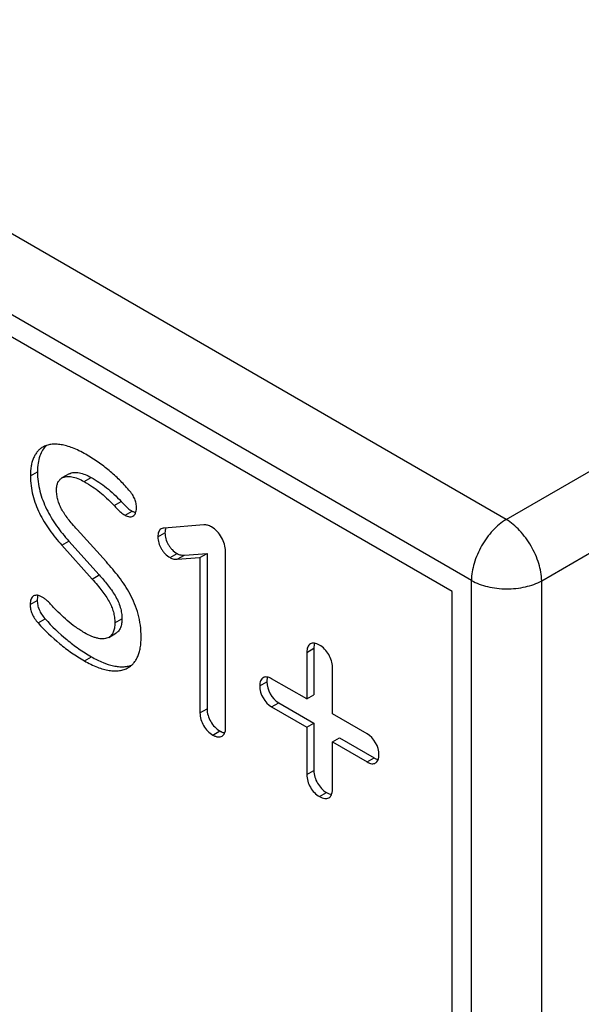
# Model space of a CAD drawing. Extents: x 167 to 469, y 389 to 524.
# Tile 16 of 21: x 414.59 to 420.2, y 430.39 to 440.22. Entities that reach past the tile are written whole.
import ezdxf

# ---------------------------------------------------------------- set-up
doc = ezdxf.new("R2010")
doc.units = 0
doc.header["$MEASUREMENT"] = 0
doc.layers.get('0').update_dxf_attribs({"lineweight": 0})

msp = doc.modelspace()

# ---------------------------------------------------------------- linework, layer by layer
at = {"color": 18, "lineweight": 25, "true_color": 0x000000}
for p, q in [((419.4487, 435.2284), (395.7156, 448.9304)), ((419.1013, 434.6196), (395.3682, 448.3216)), ((418.9082, 434.5082), (395.5613, 447.9873)), ((419.4487, 435.2284), (428.448, 440.4242)), ((419.8022, 434.6161), (428.8015, 439.8119)), ((414.6969, 435.6636), (414.7676, 435.7044)), ((415.0824, 435.6831), (415.0117, 435.6422)), ((415.2339, 435.6062), (415.3047, 435.647)), ((415.5322, 435.3677), (415.6029, 435.4085)), ((415.6417, 435.2703), (415.7124, 435.3111)), ((415.4552, 434.8037), (415.1643, 435.1267)), ((415.9699, 435.0549), (416.0406, 435.0958)), ((416.4299, 435.1741), (416.0321, 435.1425)), ((415.0102, 434.9717), (415.0809, 435.0125)), ((415.0809, 435.0125), (415.3842, 434.6737)), ((415.0102, 434.9717), (415.3135, 434.6329)), ((416.0917, 434.8468), (416.1624, 434.8876)), ((416.2345, 434.8718), (416.4608, 434.8876)), ((416.3901, 434.8468), (416.4608, 434.8876)), ((416.4608, 434.8876), (416.4608, 433.3373)), ((416.6462, 433.1486), (416.6462, 434.9085)), ((416.1638, 434.831), (416.2345, 434.8718)), ((416.1638, 434.831), (416.3901, 434.8468)), ((416.3901, 434.8468), (416.3901, 433.2965)), ((415.3135, 434.6329), (415.3842, 434.6737)), ((419.1013, 399.05), (419.1013, 434.6196)), ((419.8022, 399.0464), (419.8022, 434.6161)), ((418.9082, 399.3843), (418.9082, 434.5082)), ((414.6944, 434.3788), (414.7651, 434.4196)), ((414.7739, 434.1948), (414.8446, 434.2357)), ((415.5398, 434.1951), (415.6105, 434.2359)), ((415.4794, 434.0509), (415.5501, 434.0917)), ((417.4567, 433.9008), (417.5274, 433.9417)), ((417.5274, 433.9417), (417.5274, 433.4766)), ((415.2364, 433.8161), (415.3071, 433.8569)), ((417.4567, 433.9008), (417.4567, 433.4357)), ((417.7128, 433.2879), (417.7128, 433.753)), ((417.4567, 433.4357), (417.1061, 433.6381)), ((416.9868, 433.5664), (417.0575, 433.6072)), ((417.4567, 433.4357), (417.5274, 433.4766)), ((416.3901, 433.2965), (416.4608, 433.3373)), ((417.1061, 433.3568), (417.1769, 433.3976)), ((417.1061, 433.3568), (417.4567, 433.1544)), ((417.1769, 433.3976), (417.5274, 433.1952)), ((418.0584, 433.0884), (417.7128, 433.2879)), ((417.4567, 433.1544), (417.5274, 433.1952)), ((417.4567, 433.1544), (417.4567, 432.6807)), ((417.5274, 433.1952), (417.5274, 432.7215)), ((416.5194, 433.0754), (416.5901, 433.1162)), ((417.7128, 433.0065), (417.7835, 433.0474)), ((417.7835, 433.0474), (418.1291, 432.8478)), ((417.7128, 432.5328), (417.7128, 433.0065)), ((417.7128, 433.0065), (418.0584, 432.807)), ((418.0584, 432.807), (418.1291, 432.8478)), ((417.4567, 432.6807), (417.5274, 432.7215)), ((417.5835, 432.461), (417.6542, 432.5019))]:
    msp.add_line(p, q, dxfattribs=at)
for points, knots in [([(415.2489, 435.8789), (415.2271, 435.8915), (415.2049, 435.9034), (415.1822, 435.9144), (415.1615, 435.9245), (415.1404, 435.9338), (415.1189, 435.9422), (415.0992, 435.9498), (415.0792, 435.9566), (415.0589, 435.9623), (415.0405, 435.9675), (415.0217, 435.9717), (415.0028, 435.9748), (414.9855, 435.9776), (414.968, 435.9793), (414.9505, 435.9797), (414.9345, 435.9801), (414.9184, 435.9794), (414.9025, 435.9772), (414.8877, 435.9751), (414.873, 435.9719), (414.8589, 435.9672), (414.8453, 435.9627), (414.8322, 435.9569), (414.8199, 435.9498)], [0, 0, 0, 0, 1, 1, 1, 2, 2, 2, 3, 3, 3, 4, 4, 4, 5, 5, 5, 6, 6, 6, 7, 7, 7, 8, 8, 8, 8]), ([(414.8199, 435.9498), (414.8101, 435.9441), (414.8008, 435.9376), (414.7921, 435.9304), (414.7833, 435.9231), (414.7751, 435.915), (414.7676, 435.9063), (414.7598, 435.8973), (414.7528, 435.8876), (414.7465, 435.8775), (414.7399, 435.8667), (414.734, 435.8555), (414.729, 435.8439), (414.7235, 435.8315), (414.719, 435.8188), (414.7151, 435.8058), (414.711, 435.7917), (414.7077, 435.7774), (414.7051, 435.763), (414.6992, 435.7302), (414.6969, 435.6968), (414.6969, 435.6636)], [0, 0, 0, 0, 1, 1, 1, 2, 2, 2, 3, 3, 3, 4, 4, 4, 5, 5, 5, 6, 6, 6, 7, 7, 7, 7]), ([(414.8575, 435.9667), (414.8427, 435.9535), (414.8298, 435.938), (414.8191, 435.9213), (414.8073, 435.9029), (414.7981, 435.8829), (414.7909, 435.8623), (414.7827, 435.8389), (414.7772, 435.8146), (414.7735, 435.79), (414.7693, 435.7617), (414.7676, 435.733), (414.7676, 435.7044)], [0, 0, 0, 0, 1, 1, 1, 2, 2, 2, 3, 3, 3, 4, 4, 4, 4]), ([(415.681, 435.522), (415.6509, 435.5568), (415.6195, 435.5905), (415.5868, 435.6228), (415.5541, 435.655), (415.52, 435.686), (415.4847, 435.7153), (415.4486, 435.7453), (415.4113, 435.7737), (415.3727, 435.8005), (415.3326, 435.8283), (415.2912, 435.8545), (415.2489, 435.8789)], [0, 0, 0, 0, 1, 1, 1, 2, 2, 2, 3, 3, 3, 4, 4, 4, 4]), ([(414.7676, 435.7044), (414.7676, 435.6715), (414.7697, 435.6386), (414.7739, 435.606), (414.778, 435.574), (414.7841, 435.5423), (414.792, 435.511), (414.7999, 435.48), (414.8096, 435.4494), (414.8208, 435.4195), (414.832, 435.3895), (414.8448, 435.3601), (414.8589, 435.3313), (414.8873, 435.2733), (414.9211, 435.218), (414.9584, 435.1652), (414.9961, 435.1118), (415.0374, 435.0611), (415.0809, 435.0125)], [0, 0, 0, 0, 1, 1, 1, 2, 2, 2, 3, 3, 3, 4, 4, 4, 5, 5, 5, 6, 6, 6, 6]), ([(415.0824, 435.6831), (415.0896, 435.6872), (415.0973, 435.6904), (415.1053, 435.6928), (415.1135, 435.6952), (415.1219, 435.6967), (415.1305, 435.6975), (415.1394, 435.6983), (415.1484, 435.6984), (415.1574, 435.6978), (415.1669, 435.6972), (415.1763, 435.6959), (415.1856, 435.6941), (415.2057, 435.6903), (415.2254, 435.6841), (415.2444, 435.6765), (415.2652, 435.6682), (415.2853, 435.6582), (415.3047, 435.647)], [0, 0, 0, 0, 1, 1, 1, 2, 2, 2, 3, 3, 3, 4, 4, 4, 5, 5, 5, 6, 6, 6, 6]), ([(414.6969, 435.6636), (414.6969, 435.6307), (414.699, 435.5978), (414.7032, 435.5652), (414.7073, 435.5332), (414.7134, 435.5015), (414.7213, 435.4702), (414.7292, 435.4392), (414.7388, 435.4086), (414.7501, 435.3786), (414.7613, 435.3487), (414.7741, 435.3193), (414.7882, 435.2905), (414.8166, 435.2325), (414.8504, 435.1772), (414.8877, 435.1244), (414.9254, 435.071), (414.9667, 435.0203), (415.0102, 434.9717)], [0, 0, 0, 0, 1, 1, 1, 2, 2, 2, 3, 3, 3, 4, 4, 4, 5, 5, 5, 6, 6, 6, 6]), ([(414.958, 435.5243), (414.958, 435.5381), (414.959, 435.552), (414.9617, 435.5656), (414.9639, 435.577), (414.9673, 435.5882), (414.9723, 435.5987), (414.9767, 435.608), (414.9824, 435.6166), (414.9893, 435.6242), (414.9958, 435.6313), (415.0034, 435.6374), (415.0117, 435.6422)], [0, 0, 0, 0, 1, 1, 1, 2, 2, 2, 3, 3, 3, 4, 4, 4, 4]), ([(415.0117, 435.6422), (415.0183, 435.646), (415.0254, 435.6491), (415.0327, 435.6514), (415.0404, 435.6538), (415.0483, 435.6554), (415.0563, 435.6563), (415.0649, 435.6573), (415.0735, 435.6575), (415.0821, 435.6572), (415.0915, 435.6568), (415.1008, 435.6558), (415.11, 435.6542), (415.1305, 435.6507), (415.1506, 435.6446), (415.1701, 435.6371), (415.1922, 435.6285), (415.2135, 435.618), (415.2339, 435.6062)], [0, 0, 0, 0, 1, 1, 1, 2, 2, 2, 3, 3, 3, 4, 4, 4, 5, 5, 5, 6, 6, 6, 6]), ([(415.2339, 435.6062), (415.2619, 435.59), (415.2894, 435.5732), (415.3162, 435.5552), (415.3411, 435.5385), (415.3653, 435.5208), (415.3887, 435.5021), (415.4128, 435.4828), (415.4359, 435.4624), (415.4584, 435.4414), (415.4837, 435.4176), (415.5082, 435.3928), (415.5322, 435.3677)], [0, 0, 0, 0, 1, 1, 1, 2, 2, 2, 3, 3, 3, 4, 4, 4, 4]), ([(415.3047, 435.647), (415.3306, 435.632), (415.3562, 435.6164), (415.3811, 435.5999), (415.4072, 435.5826), (415.4325, 435.5643), (415.457, 435.5448), (415.4826, 435.5244), (415.5072, 435.5028), (415.5311, 435.4803), (415.5557, 435.4571), (415.5796, 435.433), (415.6029, 435.4085)], [0, 0, 0, 0, 1, 1, 1, 2, 2, 2, 3, 3, 3, 4, 4, 4, 4]), ([(415.1643, 435.1267), (415.1475, 435.1452), (415.131, 435.164), (415.1148, 435.1831), (415.1002, 435.2002), (415.086, 435.2176), (415.0723, 435.2355), (415.0599, 435.2516), (415.048, 435.268), (415.0368, 435.2849), (415.0265, 435.3004), (415.0168, 435.3162), (415.008, 435.3325), (414.9998, 435.3477), (414.9924, 435.3632), (414.9859, 435.3792), (414.9797, 435.3945), (414.9745, 435.4101), (414.9703, 435.4261), (414.9661, 435.4418), (414.9631, 435.4579), (414.961, 435.4741), (414.9589, 435.4908), (414.958, 435.5076), (414.958, 435.5243)], [0, 0, 0, 0, 1, 1, 1, 2, 2, 2, 3, 3, 3, 4, 4, 4, 5, 5, 5, 6, 6, 6, 7, 7, 7, 8, 8, 8, 8]), ([(415.7561, 435.342), (415.7561, 435.3575), (415.7547, 435.373), (415.7518, 435.3882), (415.7488, 435.4035), (415.7442, 435.4185), (415.7383, 435.4329), (415.7319, 435.4483), (415.724, 435.4631), (415.715, 435.4771), (415.7048, 435.4929), (415.6933, 435.5078), (415.681, 435.522)], [0, 0, 0, 0, 1, 1, 1, 2, 2, 2, 3, 3, 3, 4, 4, 4, 4]), ([(415.6029, 435.4085), (415.6127, 435.3983), (415.6225, 435.388), (415.6323, 435.3778), (415.6389, 435.3711), (415.6455, 435.3644), (415.6522, 435.3579), (415.6585, 435.3519), (415.6649, 435.346), (415.6715, 435.3403), (415.6778, 435.3349), (415.6844, 435.3297), (415.6912, 435.3248), (415.698, 435.3199), (415.7051, 435.3153), (415.7124, 435.3111)], [0, 0, 0, 0, 1, 1, 1, 2, 2, 2, 3, 3, 3, 4, 4, 4, 5, 5, 5, 5]), ([(415.5322, 435.3677), (415.542, 435.3575), (415.5517, 435.3472), (415.5616, 435.337), (415.5681, 435.3303), (415.5747, 435.3236), (415.5815, 435.3171), (415.5878, 435.311), (415.5941, 435.3051), (415.6008, 435.2995), (415.6071, 435.2941), (415.6137, 435.2889), (415.6205, 435.284), (415.6273, 435.2791), (415.6344, 435.2745), (415.6417, 435.2703)], [0, 0, 0, 0, 1, 1, 1, 2, 2, 2, 3, 3, 3, 4, 4, 4, 5, 5, 5, 5]), ([(415.7124, 435.3111), (415.7155, 435.3093), (415.7187, 435.3076), (415.7219, 435.306), (415.7305, 435.3019), (415.7395, 435.2986), (415.7489, 435.2968)], [0, 0, 0, 0, 1, 1, 1, 2, 2, 2, 2]), ([(415.7214, 435.262), (415.7268, 435.2652), (415.7318, 435.2694), (415.7359, 435.2742), (415.7404, 435.2794), (415.744, 435.2854), (415.7468, 435.2917), (415.75, 435.299), (415.7522, 435.3067), (415.7537, 435.3145), (415.7554, 435.3236), (415.7561, 435.3328), (415.7561, 435.342)], [0, 0, 0, 0, 1, 1, 1, 2, 2, 2, 3, 3, 3, 4, 4, 4, 4]), ([(415.6417, 435.2703), (415.649, 435.2661), (415.6566, 435.2624), (415.6645, 435.2597), (415.6714, 435.2573), (415.6785, 435.2556), (415.6857, 435.2549), (415.692, 435.2543), (415.6985, 435.2545), (415.7047, 435.2558), (415.7106, 435.257), (415.7162, 435.2591), (415.7214, 435.262)], [0, 0, 0, 0, 1, 1, 1, 2, 2, 2, 3, 3, 3, 4, 4, 4, 4]), ([(419.4487, 435.2284), (419.3992, 435.1988), (419.3547, 435.1607), (419.3153, 435.1183), (419.2717, 435.0715), (419.2342, 435.0196), (419.2027, 434.9643), (419.1712, 434.9091), (419.1456, 434.8506), (419.1276, 434.7895), (419.1114, 434.7342), (419.1013, 434.6769), (419.1013, 434.6196)], [0, 0, 0, 0, 1, 1, 1, 2, 2, 2, 3, 3, 3, 4, 4, 4, 4]), ([(419.8022, 434.6161), (419.8013, 434.6738), (419.7903, 434.7314), (419.7733, 434.7868), (419.7545, 434.8484), (419.7281, 434.9074), (419.696, 434.963), (419.6639, 435.0187), (419.626, 435.071), (419.582, 435.1181), (419.5425, 435.1605), (419.4982, 435.1988), (419.4487, 435.2284)], [0, 0, 0, 0, 1, 1, 1, 2, 2, 2, 3, 3, 3, 4, 4, 4, 4]), ([(416.0022, 435.1338), (415.9964, 435.1304), (415.9912, 435.126), (415.9871, 435.1207), (415.9828, 435.1154), (415.9795, 435.1093), (415.9771, 435.1028), (415.9744, 435.0957), (415.9727, 435.0882), (415.9716, 435.0807), (415.9703, 435.0722), (415.9699, 435.0635), (415.9699, 435.0549)], [0, 0, 0, 0, 1, 1, 1, 2, 2, 2, 3, 3, 3, 4, 4, 4, 4]), ([(416.0321, 435.1425), (416.0292, 435.1422), (416.0263, 435.1419), (416.0235, 435.1413), (416.0161, 435.1399), (416.0087, 435.1375), (416.0022, 435.1338)], [0, 0, 0, 0, 1, 1, 1, 2, 2, 2, 2]), ([(416.0478, 435.1438), (416.0451, 435.1366), (416.0434, 435.1291), (416.0423, 435.1216), (416.0411, 435.113), (416.0406, 435.1044), (416.0406, 435.0958)], [0, 0, 0, 0, 1, 1, 1, 2, 2, 2, 2]), ([(416.0406, 435.0958), (416.0406, 435.0754), (416.0436, 435.055), (416.0492, 435.0354), (416.0548, 435.0152), (416.0631, 434.9958), (416.0736, 434.9777), (416.0789, 434.9685), (416.0847, 434.9597), (416.0911, 434.9512), (416.0975, 434.9427), (416.1045, 434.9346), (416.1119, 434.927), (416.1269, 434.9117), (416.144, 434.8983), (416.1624, 434.8876)], [0, 0, 0, 0, 1, 1, 1, 2, 2, 2, 3, 3, 3, 4, 4, 4, 5, 5, 5, 5]), ([(416.5045, 435.154), (416.4927, 435.1608), (416.4801, 435.1665), (416.4669, 435.1701), (416.4549, 435.1735), (416.4422, 435.1751), (416.4299, 435.1741)], [0, 0, 0, 0, 1, 1, 1, 2, 2, 2, 2]), ([(416.6462, 434.9085), (416.6462, 434.9327), (416.6423, 434.9569), (416.6356, 434.9802), (416.6286, 435.0043), (416.6186, 435.0274), (416.6061, 435.049), (416.5936, 435.0707), (416.5786, 435.0909), (416.5612, 435.109), (416.5444, 435.1265), (416.5254, 435.1419), (416.5045, 435.154)], [0, 0, 0, 0, 1, 1, 1, 2, 2, 2, 3, 3, 3, 4, 4, 4, 4]), ([(415.9699, 435.0549), (415.9699, 435.0346), (415.9729, 435.0142), (415.9784, 434.9946), (415.9841, 434.9744), (415.9924, 434.955), (416.0028, 434.9369), (416.0081, 434.9277), (416.014, 434.9188), (416.0204, 434.9104), (416.0268, 434.9019), (416.0338, 434.8938), (416.0412, 434.8862), (416.0562, 434.8709), (416.0732, 434.8575), (416.0917, 434.8468)], [0, 0, 0, 0, 1, 1, 1, 2, 2, 2, 3, 3, 3, 4, 4, 4, 5, 5, 5, 5]), ([(416.1624, 434.8876), (416.174, 434.8809), (416.1869, 434.8763), (416.2001, 434.8738), (416.2115, 434.8717), (416.2231, 434.871), (416.2345, 434.8718)], [0, 0, 0, 0, 1, 1, 1, 2, 2, 2, 2]), ([(415.8033, 434.0515), (415.8033, 434.0917), (415.8007, 434.132), (415.7952, 434.1719), (415.79, 434.2096), (415.7824, 434.2469), (415.7724, 434.2835), (415.7627, 434.3187), (415.7509, 434.3533), (415.7371, 434.3871), (415.7237, 434.4199), (415.7085, 434.4519), (415.6918, 434.4831), (415.6594, 434.5434), (415.6213, 434.6005), (415.5799, 434.655), (415.5407, 434.7065), (415.4985, 434.7556), (415.4552, 434.8037)], [0, 0, 0, 0, 1, 1, 1, 2, 2, 2, 3, 3, 3, 4, 4, 4, 5, 5, 5, 6, 6, 6, 6]), ([(416.0917, 434.8468), (416.1033, 434.8401), (416.1162, 434.8355), (416.1294, 434.833), (416.1408, 434.8308), (416.1524, 434.8302), (416.1638, 434.831)], [0, 0, 0, 0, 1, 1, 1, 2, 2, 2, 2]), ([(415.3135, 434.6329), (415.3313, 434.6127), (415.3488, 434.5924), (415.3661, 434.5718), (415.3817, 434.5531), (415.397, 434.5342), (415.4118, 434.5148), (415.4253, 434.4972), (415.4383, 434.4793), (415.4507, 434.4608), (415.462, 434.4439), (415.4727, 434.4265), (415.4826, 434.4086), (415.4918, 434.3919), (415.5002, 434.3747), (415.5075, 434.3571), (415.5145, 434.3401), (415.5206, 434.3228), (415.5254, 434.3051), (415.5302, 434.2875), (415.5338, 434.2695), (415.5362, 434.2515), (415.5386, 434.2328), (415.5398, 434.2139), (415.5398, 434.1951)], [0, 0, 0, 0, 1, 1, 1, 2, 2, 2, 3, 3, 3, 4, 4, 4, 5, 5, 5, 6, 6, 6, 7, 7, 7, 8, 8, 8, 8]), ([(415.3842, 434.6737), (415.4124, 434.6417), (415.4403, 434.6093), (415.4668, 434.5758), (415.4803, 434.5588), (415.4934, 434.5416), (415.506, 434.5239), (415.5187, 434.5061), (415.5308, 434.4878), (415.5421, 434.469), (415.5533, 434.4501), (415.5637, 434.4307), (415.5727, 434.4107), (415.5814, 434.3912), (415.5889, 434.3712), (415.5948, 434.3506), (415.6003, 434.3313), (415.6044, 434.3116), (415.607, 434.2916), (415.6094, 434.2732), (415.6105, 434.2545), (415.6105, 434.2359)], [0, 0, 0, 0, 1, 1, 1, 2, 2, 2, 3, 3, 3, 4, 4, 4, 5, 5, 5, 6, 6, 6, 7, 7, 7, 7]), ([(419.1013, 434.6196), (419.1509, 434.591), (419.2055, 434.5711), (419.2615, 434.5576), (419.3234, 434.5426), (419.3869, 434.5354), (419.4505, 434.5351), (419.5141, 434.5348), (419.5778, 434.5413), (419.6401, 434.5556), (419.6965, 434.5686), (419.7518, 434.588), (419.8022, 434.6161)], [0, 0, 0, 0, 1, 1, 1, 2, 2, 2, 3, 3, 3, 4, 4, 4, 4]), ([(414.7291, 434.4642), (414.7235, 434.461), (414.7186, 434.4566), (414.7145, 434.4517), (414.7099, 434.4461), (414.7063, 434.4398), (414.7036, 434.4332), (414.7003, 434.4254), (414.6982, 434.4172), (414.6968, 434.4089), (414.6951, 434.3989), (414.6944, 434.3889), (414.6944, 434.3788)], [0, 0, 0, 0, 1, 1, 1, 2, 2, 2, 3, 3, 3, 4, 4, 4, 4]), ([(414.8138, 434.4535), (414.8059, 434.458), (414.7976, 434.462), (414.7891, 434.4652), (414.7818, 434.4678), (414.7742, 434.4698), (414.7665, 434.4708), (414.7598, 434.4716), (414.753, 434.4716), (414.7464, 434.4704), (414.7403, 434.4693), (414.7344, 434.4672), (414.7291, 434.4642)], [0, 0, 0, 0, 1, 1, 1, 2, 2, 2, 3, 3, 3, 4, 4, 4, 4]), ([(414.7727, 434.4698), (414.77, 434.4625), (414.7682, 434.4548), (414.7671, 434.4471), (414.7657, 434.438), (414.7651, 434.4288), (414.7651, 434.4196)], [0, 0, 0, 0, 1, 1, 1, 2, 2, 2, 2]), ([(414.7651, 434.4196), (414.7651, 434.4043), (414.7668, 434.389), (414.7699, 434.374), (414.7732, 434.3581), (414.7781, 434.3426), (414.7844, 434.3277), (414.7912, 434.3116), (414.7996, 434.2961), (414.8091, 434.2815), (414.8197, 434.2653), (414.8316, 434.25), (414.8446, 434.2357)], [0, 0, 0, 0, 1, 1, 1, 2, 2, 2, 3, 3, 3, 4, 4, 4, 4]), ([(414.9254, 434.3539), (414.9137, 434.3664), (414.9019, 434.3788), (414.8899, 434.3911), (414.8809, 434.4002), (414.8718, 434.4093), (414.8622, 434.4179), (414.8545, 434.4248), (414.8466, 434.4315), (414.8382, 434.4376), (414.8304, 434.4433), (414.8222, 434.4486), (414.8138, 434.4535)], [0, 0, 0, 0, 1, 1, 1, 2, 2, 2, 3, 3, 3, 4, 4, 4, 4]), ([(414.6944, 434.3788), (414.6944, 434.3635), (414.696, 434.3482), (414.6992, 434.3331), (414.7024, 434.3173), (414.7074, 434.3018), (414.7137, 434.2869), (414.7205, 434.2708), (414.7289, 434.2553), (414.7384, 434.2406), (414.749, 434.2244), (414.7609, 434.2092), (414.7739, 434.1948)], [0, 0, 0, 0, 1, 1, 1, 2, 2, 2, 3, 3, 3, 4, 4, 4, 4]), ([(415.2364, 434.0975), (415.2052, 434.1155), (415.1749, 434.135), (415.1456, 434.156), (415.1179, 434.1758), (415.0911, 434.1968), (415.0652, 434.2189), (415.0402, 434.2401), (415.0161, 434.2623), (414.9926, 434.2852), (414.9697, 434.3075), (414.9474, 434.3306), (414.9254, 434.3539)], [0, 0, 0, 0, 1, 1, 1, 2, 2, 2, 3, 3, 3, 4, 4, 4, 4]), ([(414.8446, 434.2357), (414.9113, 434.1617), (414.9832, 434.092), (415.0601, 434.0286), (415.0986, 433.9969), (415.1383, 433.9667), (415.1793, 433.9381), (415.2207, 433.9093), (415.2634, 433.8822), (415.3071, 433.8569)], [0, 0, 0, 0, 1, 1, 1, 2, 2, 2, 3, 3, 3, 3]), ([(415.6105, 434.2359), (415.6105, 434.2201), (415.6095, 434.2043), (415.6071, 434.1887), (415.6049, 434.1746), (415.6014, 434.1607), (415.5961, 434.1474), (415.5913, 434.1356), (415.585, 434.1243), (415.5769, 434.1145), (415.5731, 434.1099), (415.569, 434.1056), (415.5644, 434.1018), (415.5599, 434.098), (415.5551, 434.0946), (415.5501, 434.0917)], [0, 0, 0, 0, 1, 1, 1, 2, 2, 2, 3, 3, 3, 4, 4, 4, 5, 5, 5, 5]), ([(414.7739, 434.1948), (414.8406, 434.1209), (414.9125, 434.0512), (414.9893, 433.9878), (415.0279, 433.956), (415.0676, 433.9258), (415.1086, 433.8973), (415.15, 433.8685), (415.1927, 433.8414), (415.2364, 433.8161)], [0, 0, 0, 0, 1, 1, 1, 2, 2, 2, 3, 3, 3, 3]), ([(415.5398, 434.1951), (415.5398, 434.1781), (415.5387, 434.161), (415.5358, 434.1442), (415.5333, 434.1302), (415.5297, 434.1164), (415.524, 434.1033), (415.5192, 434.0922), (415.513, 434.0815), (415.5051, 434.0723), (415.5014, 434.068), (415.4974, 434.064), (415.493, 434.0604), (415.4888, 434.0568), (415.4842, 434.0536), (415.4794, 434.0509)], [0, 0, 0, 0, 1, 1, 1, 2, 2, 2, 3, 3, 3, 4, 4, 4, 5, 5, 5, 5]), ([(415.4794, 434.0509), (415.4726, 434.047), (415.4654, 434.0439), (415.4579, 434.0415), (415.4499, 434.0391), (415.4418, 434.0375), (415.4335, 434.0367), (415.4245, 434.0358), (415.4155, 434.0357), (415.4065, 434.0362), (415.3965, 434.0368), (415.3866, 434.0382), (415.3769, 434.0401), (415.3661, 434.0422), (415.3554, 434.045), (415.3449, 434.0482), (415.3334, 434.0518), (415.322, 434.0559), (415.3108, 434.0605), (415.2851, 434.071), (415.2604, 434.0836), (415.2364, 434.0975)], [0, 0, 0, 0, 1, 1, 1, 2, 2, 2, 3, 3, 3, 4, 4, 4, 5, 5, 5, 6, 6, 6, 7, 7, 7, 7]), ([(415.6727, 433.7486), (415.6829, 433.7545), (415.6927, 433.7613), (415.7019, 433.7689), (415.7112, 433.7766), (415.7199, 433.7851), (415.7278, 433.7942), (415.736, 433.8037), (415.7435, 433.8138), (415.7502, 433.8245), (415.7572, 433.8358), (415.7634, 433.8476), (415.7688, 433.8598), (415.7747, 433.8729), (415.7796, 433.8864), (415.7837, 433.9002), (415.7881, 433.9151), (415.7917, 433.9303), (415.7945, 433.9456), (415.8008, 433.9805), (415.8033, 434.0161), (415.8033, 434.0515)], [0, 0, 0, 0, 1, 1, 1, 2, 2, 2, 3, 3, 3, 4, 4, 4, 5, 5, 5, 6, 6, 6, 7, 7, 7, 7]), ([(417.4925, 433.985), (417.4869, 433.9818), (417.4818, 433.9774), (417.4775, 433.9724), (417.4728, 433.967), (417.4691, 433.9607), (417.4662, 433.9541), (417.4629, 433.9465), (417.4607, 433.9384), (417.4592, 433.9302), (417.4574, 433.9205), (417.4567, 433.9107), (417.4567, 433.9008)], [0, 0, 0, 0, 1, 1, 1, 2, 2, 2, 3, 3, 3, 4, 4, 4, 4]), ([(417.5835, 433.974), (417.5751, 433.9789), (417.5663, 433.9832), (417.5572, 433.9865), (417.5493, 433.9893), (417.5412, 433.9914), (417.5329, 433.9923), (417.5257, 433.9932), (417.5184, 433.9931), (417.5112, 433.9918), (417.5047, 433.9906), (417.4982, 433.9883), (417.4925, 433.985)], [0, 0, 0, 0, 1, 1, 1, 2, 2, 2, 3, 3, 3, 4, 4, 4, 4]), ([(417.5357, 433.992), (417.5328, 433.9846), (417.5309, 433.9769), (417.5296, 433.9692), (417.528, 433.9601), (417.5274, 433.9509), (417.5274, 433.9417)], [0, 0, 0, 0, 1, 1, 1, 2, 2, 2, 2]), ([(417.7128, 433.753), (417.7128, 433.7748), (417.7093, 433.7968), (417.7031, 433.8178), (417.6967, 433.8395), (417.6876, 433.8602), (417.6761, 433.8797), (417.6647, 433.8991), (417.651, 433.9173), (417.6352, 433.9335), (417.6198, 433.9492), (417.6025, 433.9631), (417.5835, 433.974)], [0, 0, 0, 0, 1, 1, 1, 2, 2, 2, 3, 3, 3, 4, 4, 4, 4]), ([(415.2364, 433.8161), (415.2779, 433.7922), (415.321, 433.7707), (415.3658, 433.7536), (415.3856, 433.746), (415.4058, 433.7393), (415.4262, 433.7337), (415.445, 433.7286), (415.4641, 433.7244), (415.4834, 433.7214), (415.5011, 433.7187), (415.519, 433.717), (415.5369, 433.7167), (415.5535, 433.7164), (415.5701, 433.7173), (415.5865, 433.7197), (415.6019, 433.7219), (415.6171, 433.7253), (415.6319, 433.7303), (415.646, 433.735), (415.6598, 433.7411), (415.6727, 433.7486)], [0, 0, 0, 0, 1, 1, 1, 2, 2, 2, 3, 3, 3, 4, 4, 4, 5, 5, 5, 6, 6, 6, 7, 7, 7, 7]), ([(415.3071, 433.8569), (415.3442, 433.8356), (415.3825, 433.8162), (415.4221, 433.8001), (415.4565, 433.7861), (415.4919, 433.7746), (415.5281, 433.767), (415.5443, 433.7635), (415.5607, 433.7609), (415.5772, 433.7593), (415.5925, 433.7578), (415.6079, 433.7572), (415.6233, 433.7576), (415.6377, 433.7581), (415.6521, 433.7594), (415.6663, 433.7619), (415.6798, 433.7643), (415.693, 433.7677), (415.7059, 433.7722)], [0, 0, 0, 0, 1, 1, 1, 2, 2, 2, 3, 3, 3, 4, 4, 4, 5, 5, 5, 6, 6, 6, 6]), ([(417.0215, 433.6481), (417.016, 433.645), (417.011, 433.6407), (417.0069, 433.6358), (417.0023, 433.6304), (416.9988, 433.6243), (416.996, 433.6179), (416.9928, 433.6104), (416.9906, 433.6026), (416.9892, 433.5946), (416.9875, 433.5853), (416.9868, 433.5758), (416.9868, 433.5664)], [0, 0, 0, 0, 1, 1, 1, 2, 2, 2, 3, 3, 3, 4, 4, 4, 4]), ([(417.1061, 433.6381), (417.0983, 433.6427), (417.09, 433.6467), (417.0815, 433.6497), (417.0742, 433.6523), (417.0666, 433.6543), (417.0589, 433.6551), (417.0522, 433.6558), (417.0454, 433.6557), (417.0388, 433.6545), (417.0327, 433.6533), (417.0268, 433.6512), (417.0215, 433.6481)], [0, 0, 0, 0, 1, 1, 1, 2, 2, 2, 3, 3, 3, 4, 4, 4, 4]), ([(417.0649, 433.6542), (417.0637, 433.6509), (417.0626, 433.6474), (417.0617, 433.644), (417.0587, 433.632), (417.0575, 433.6195), (417.0575, 433.6072)], [0, 0, 0, 0, 1, 1, 1, 2, 2, 2, 2]), ([(416.4608, 433.3373), (416.4608, 433.3155), (416.4643, 433.2935), (416.4705, 433.2725), (416.4769, 433.2508), (416.486, 433.2301), (416.4975, 433.2106), (416.5089, 433.1912), (416.5226, 433.173), (416.5384, 433.1568), (416.5538, 433.1411), (416.5711, 433.1272), (416.5901, 433.1162)], [0, 0, 0, 0, 1, 1, 1, 2, 2, 2, 3, 3, 3, 4, 4, 4, 4]), ([(416.3901, 433.2965), (416.3901, 433.2746), (416.3936, 433.2527), (416.3998, 433.2317), (416.4062, 433.21), (416.4153, 433.1892), (416.4268, 433.1698), (416.4382, 433.1503), (416.4519, 433.1322), (416.4677, 433.116), (416.4831, 433.1003), (416.5004, 433.0864), (416.5194, 433.0754)], [0, 0, 0, 0, 1, 1, 1, 2, 2, 2, 3, 3, 3, 4, 4, 4, 4]), ([(416.6104, 433.0644), (416.616, 433.0677), (416.6211, 433.072), (416.6254, 433.077), (416.6301, 433.0825), (416.6338, 433.0888), (416.6367, 433.0954), (416.64, 433.103), (416.6422, 433.1111), (416.6437, 433.1193), (416.6455, 433.129), (416.6462, 433.1388), (416.6462, 433.1486)], [0, 0, 0, 0, 1, 1, 1, 2, 2, 2, 3, 3, 3, 4, 4, 4, 4]), ([(416.5194, 433.0754), (416.5278, 433.0706), (416.5366, 433.0663), (416.5457, 433.063), (416.5536, 433.0602), (416.5617, 433.0581), (416.57, 433.0571), (416.5772, 433.0563), (416.5845, 433.0564), (416.5917, 433.0577), (416.5982, 433.0589), (416.6047, 433.0611), (416.6104, 433.0644)], [0, 0, 0, 0, 1, 1, 1, 2, 2, 2, 3, 3, 3, 4, 4, 4, 4]), ([(416.5901, 433.1162), (416.5942, 433.1139), (416.5984, 433.1116), (416.6027, 433.1096), (416.6138, 433.1043), (416.6257, 433.1001), (416.6379, 433.0983)], [0, 0, 0, 0, 1, 1, 1, 2, 2, 2, 2]), ([(418.1291, 432.8478), (418.1327, 432.8458), (418.1363, 432.8438), (418.14, 432.842), (418.1496, 432.8374), (418.1599, 432.8336), (418.1704, 432.8317)], [0, 0, 0, 0, 1, 1, 1, 2, 2, 2, 2]), ([(418.143, 432.797), (418.1486, 432.8002), (418.1535, 432.8044), (418.1577, 432.8093), (418.1622, 432.8147), (418.1658, 432.8208), (418.1686, 432.8273), (418.1718, 432.8347), (418.174, 432.8426), (418.1754, 432.8505), (418.1771, 432.8598), (418.1778, 432.8693), (418.1778, 432.8788)], [0, 0, 0, 0, 1, 1, 1, 2, 2, 2, 3, 3, 3, 4, 4, 4, 4]), ([(418.0584, 432.807), (418.0663, 432.8025), (418.0745, 432.7985), (418.0831, 432.7954), (418.0904, 432.7928), (418.0979, 432.7909), (418.1057, 432.79), (418.1123, 432.7893), (418.1191, 432.7894), (418.1257, 432.7907), (418.1318, 432.7918), (418.1377, 432.7939), (418.143, 432.797)], [0, 0, 0, 0, 1, 1, 1, 2, 2, 2, 3, 3, 3, 4, 4, 4, 4]), ([(417.4567, 432.6807), (417.4567, 432.6588), (417.4602, 432.6369), (417.4664, 432.6159), (417.4727, 432.5943), (417.4818, 432.5736), (417.4931, 432.5542), (417.5043, 432.5349), (417.5178, 432.5169), (417.5333, 432.5008), (417.5482, 432.4854), (417.565, 432.4717), (417.5835, 432.461)], [0, 0, 0, 0, 1, 1, 1, 2, 2, 2, 3, 3, 3, 4, 4, 4, 4]), ([(417.5274, 432.7215), (417.5274, 432.6997), (417.531, 432.6778), (417.5371, 432.6567), (417.5434, 432.6351), (417.5525, 432.6144), (417.5638, 432.595), (417.575, 432.5757), (417.5885, 432.5577), (417.604, 432.5416), (417.6189, 432.5262), (417.6357, 432.5126), (417.6542, 432.5019)], [0, 0, 0, 0, 1, 1, 1, 2, 2, 2, 3, 3, 3, 4, 4, 4, 4]), ([(417.6773, 432.4491), (417.6829, 432.4524), (417.688, 432.4567), (417.6922, 432.4617), (417.6969, 432.4671), (417.7006, 432.4734), (417.7034, 432.4799), (417.7067, 432.4875), (417.7089, 432.4955), (417.7104, 432.5037), (417.7121, 432.5133), (417.7128, 432.5231), (417.7128, 432.5328)], [0, 0, 0, 0, 1, 1, 1, 2, 2, 2, 3, 3, 3, 4, 4, 4, 4]), ([(417.5835, 432.461), (417.5923, 432.456), (417.6014, 432.4515), (417.6109, 432.4481), (417.619, 432.4451), (417.6274, 432.4429), (417.636, 432.4419), (417.6434, 432.441), (417.6509, 432.441), (417.6582, 432.4423), (417.6649, 432.4435), (417.6714, 432.4458), (417.6773, 432.4491)], [0, 0, 0, 0, 1, 1, 1, 2, 2, 2, 3, 3, 3, 4, 4, 4, 4]), ([(417.6542, 432.5019), (417.6626, 432.497), (417.6714, 432.4927), (417.6805, 432.4893), (417.6883, 432.4864), (417.6964, 432.4842), (417.7047, 432.483)], [0, 0, 0, 0, 1, 1, 1, 2, 2, 2, 2])]:
    msp.add_open_spline(points, degree=3, knots=knots, dxfattribs=at)
for points in [[(416.9868, 433.5664), (416.9868, 433.486), (417.0365, 433.397), (417.1061, 433.3568)], [(417.0575, 433.6072), (417.0575, 433.5268), (417.1072, 433.4378), (417.1769, 433.3976)], [(418.1778, 432.8788), (418.1778, 432.9592), (418.128, 433.0482), (418.0584, 433.0884)]]:
    msp.add_open_spline(points, degree=3, dxfattribs=at)

doc.saveas('drawing.dxf')
